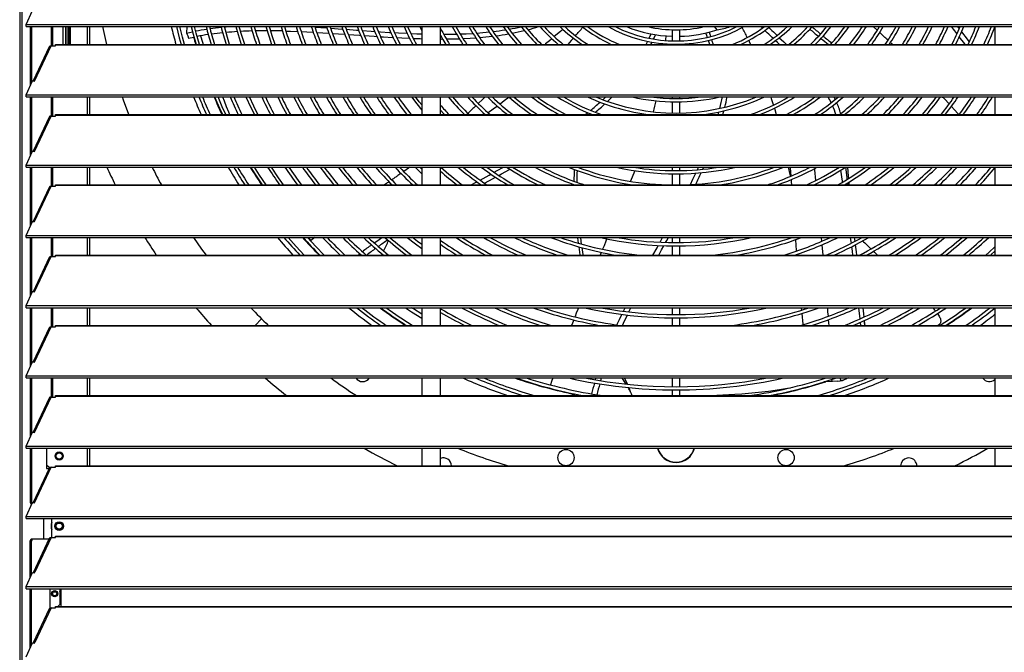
# Model space of a CAD drawing. Header units: millimetres. Extents: x 0 to 39025, y 0 to 11880.
# Tile 46 of 54: x 28237 to 29023, y 8612 to 9117. Entities that reach past the tile are written whole.
import ezdxf

# ---------------------------------------------------------------- set-up
doc = ezdxf.new("R2010")
doc.units = ezdxf.units.MM

msp = doc.modelspace()

# ---------------------------------------------------------------- linework, layer by layer
at = {"color": 7, "linetype": 'Continuous', "lineweight": 25, "ltscale": 20}
for p, q in [((28237.36, 9819.45), (28237.36, 8264.15)), ((28239.08, 9824.32), (28239.08, 8264.15)), ((28242.42, 9112.83), (28247.65, 9124.01)), ((28242.42, 9112.83), (29803.27, 9112.83)), ((28242.42, 9111.19), (28242.42, 9112.83)), ((28242.42, 9111.19), (29803.27, 9111.19)), ((28246.1, 9064.61), (28246.1, 9111.19)), ((28247.05, 9066.65), (28247.05, 9111.19)), ((28262.85, 9095.95), (28262.85, 9111.19)), ((28263.8, 9095.95), (28263.8, 9111.19)), ((28271.8, 9111.19), (28271.8, 9097.04)), ((28273.85, 9111.19), (28273.85, 9097.04)), ((28274.15, 9111.19), (28274.15, 9097.04)), ((28275.65, 9111.19), (28275.65, 9097.04)), ((28276.45, 9111.19), (28276.45, 9097.04)), ((28277.8, 9097.04), (28277.8, 9111.19)), ((28291.35, 9097.04), (28291.35, 9111.19)), ((28293.35, 9097.04), (28293.35, 9111.19)), ((28370.71, 9111.19), (28370.52, 9106.03)), ((28465.27, 9111.19), (28470.07, 9110.93)), ((28558.05, 9111.19), (28558.05, 9097.04)), ((28573.05, 9097.04), (28573.05, 9111.19)), ((28672.93, 9111.19), (28672.55, 9110.85)), ((28791.33, 9111.19), (28793.61, 9108.66)), ((28865.41, 9111.19), (28865.76, 9110.89)), ((28986.95, 9109.55), (28985.67, 9111.19)), ((29015.35, 9111.19), (29015.35, 9097.04)), ((28370.52, 9106.03), (28375.27, 9107.05)), ((28472.88, 9110.76), (28482.5, 9110.16)), ((28474.32, 9106.56), (28484.01, 9105.97)), ((28742.98, 9101.26), (28744.52, 9104.74)), ((28757.95, 9108.69), (28757.95, 9099.79)), ((28763.95, 9099.79), (28763.95, 9108.69)), ((28249.16, 9067.69), (28262.36, 9095.95)), ((28262.36, 9095.95), (28265.85, 9095.95)), ((28265.85, 9095.95), (28265.85, 9097.04)), ((28265.85, 9097.04), (29779.85, 9097.04)), ((28265.85, 9096.75), (29779.85, 9096.75)), ((28372.08, 9102.01), (28376.38, 9102.91)), ((28752.37, 9097.48), (28752.32, 9097.04)), ((28757.95, 9097.19), (28757.95, 9097.04)), ((28763.95, 9097.04), (28763.95, 9097.19)), ((28260.8, 9095.07), (28248.09, 9067.86)), ((28242.42, 9056.74), (28247.65, 9067.92)), ((28247.65, 9067.92), (28249.16, 9067.69)), ((28242.42, 9056.74), (29803.27, 9056.74)), ((28242.42, 9055.1), (28242.42, 9056.74)), ((28242.42, 9055.1), (29803.27, 9055.1)), ((28246.1, 9008.52), (28246.1, 9055.1)), ((28247.05, 9010.56), (28247.05, 9055.1)), ((28262.85, 9039.86), (28262.85, 9055.1)), ((28263.8, 9039.86), (28263.8, 9055.1)), ((28291.35, 9040.95), (28291.35, 9055.1)), ((28293.35, 9040.95), (28293.35, 9055.1)), ((28558.05, 9055.1), (28558.05, 9040.95)), ((28573.05, 9040.95), (28573.05, 9055.1)), ((28745.88, 9055.1), (28745.75, 9054.51)), ((28757.95, 9055.1), (28757.95, 9053.78)), ((28757.95, 9051.18), (28757.95, 9042.28)), ((28763.95, 9053.78), (28763.95, 9055.1)), ((28763.95, 9042.28), (28763.95, 9051.18)), ((28972.5, 9055.1), (28974.03, 9054.73)), ((29015.35, 9055.1), (29015.35, 9040.95)), ((28265.85, 9039.86), (28265.85, 9040.95)), ((28265.85, 9040.95), (29779.85, 9040.95)), ((28265.85, 9040.66), (29779.85, 9040.66)), ((28798.28, 9040.95), (28799.11, 9044.04)), ((29015.35, 9041.66), (29014.88, 9040.95)), ((28260.8, 9038.98), (28248.09, 9011.77)), ((28249.16, 9011.6), (28262.36, 9039.86)), ((28262.36, 9039.86), (28265.85, 9039.86)), ((28242.42, 9000.65), (28247.65, 9011.83)), ((28247.65, 9011.83), (28249.16, 9011.6)), ((28242.42, 9000.65), (29803.27, 9000.65)), ((28242.42, 8999.01), (28242.42, 9000.65)), ((28242.42, 8999.01), (29803.27, 8999.01)), ((28246.1, 8952.43), (28246.1, 8999.01)), ((28247.05, 8954.47), (28247.05, 8999.01)), ((28262.85, 8983.77), (28262.85, 8999.01)), ((28263.8, 8983.77), (28263.8, 8999.01)), ((28291.35, 8984.86), (28291.35, 8999.01)), ((28293.35, 8984.86), (28293.35, 8999.01)), ((28558.05, 8997.49), (28556.47, 8999.01)), ((28558.05, 8999.01), (28558.05, 8984.86)), ((28573.05, 8984.86), (28573.05, 8999.01)), ((28630.9, 8998.82), (28631.22, 8999.01)), ((28728.99, 8999.01), (28728.88, 8998.7)), ((28757.95, 8999.01), (28757.95, 8996.27)), ((28757.95, 8993.67), (28757.95, 8984.86)), ((28763.95, 8996.27), (28763.95, 8999.01)), ((28763.95, 8984.86), (28763.95, 8993.67)), ((28777.95, 8996.94), (28778.88, 8999.01)), ((28850.39, 8999.01), (28852, 8992.14)), ((29015.35, 8999.01), (29015.35, 8984.86)), ((28851.96, 8992.35), (28852.12, 8991.66)), ((28851.96, 8992.35), (28852.09, 8991.64)), ((28852.59, 8989.03), (28852.7, 8988.41)), ((28872.6, 8985.55), (28872.67, 8984.86)), ((28897.63, 8986.35), (28897.83, 8984.86)), ((28899.1, 8984.86), (28898.92, 8987.16)), ((28260.8, 8982.89), (28248.09, 8955.68)), ((28249.16, 8955.51), (28262.36, 8983.77)), ((28262.36, 8983.77), (28265.85, 8983.77)), ((28265.85, 8983.77), (28265.85, 8984.86)), ((28265.85, 8984.86), (29779.85, 8984.86)), ((28265.85, 8984.57), (29779.85, 8984.57)), ((28679.43, 8985.08), (28679.43, 8984.86)), ((28723.76, 8985.23), (28723.61, 8984.86)), ((28242.42, 8944.56), (28247.65, 8955.74)), ((28247.65, 8955.74), (28249.16, 8955.51)), ((28242.42, 8944.56), (29803.27, 8944.56)), ((28242.42, 8942.92), (28242.42, 8944.56)), ((28242.42, 8942.92), (29803.27, 8942.92)), ((28246.1, 8896.34), (28246.1, 8942.92)), ((28247.05, 8898.38), (28247.05, 8942.92)), ((28262.85, 8927.68), (28262.85, 8942.92)), ((28263.8, 8927.68), (28263.8, 8942.92)), ((28291.35, 8928.77), (28291.35, 8942.92)), ((28293.35, 8928.77), (28293.35, 8942.92)), ((28533.2, 8942.43), (28533.93, 8942.92)), ((28558.05, 8942.92), (28558.05, 8928.77)), ((28573.05, 8928.77), (28573.05, 8942.92)), ((28757.95, 8942.92), (28757.95, 8938.77)), ((28763.95, 8938.77), (28763.95, 8942.92)), ((28876.78, 8942.92), (28877.07, 8939.79)), ((28903.15, 8942.92), (28903.54, 8939.75)), ((29015.35, 8942.92), (29015.35, 8928.77)), ((28757.95, 8936.17), (28757.95, 8928.77)), ((28763.95, 8928.77), (28763.95, 8936.17)), ((28877.33, 8937.06), (28878.08, 8928.77)), ((28260.8, 8926.8), (28248.09, 8899.59)), ((28249.16, 8899.42), (28262.36, 8927.68)), ((28262.36, 8927.68), (28265.85, 8927.68)), ((28265.85, 8927.68), (28265.85, 8928.77)), ((28265.85, 8928.77), (29779.85, 8928.77)), ((28265.85, 8928.48), (29779.85, 8928.48)), ((28507.33, 8928.77), (28508.73, 8929.88)), ((28526.5, 8929.63), (28526.07, 8928.77)), ((28857.15, 8929.27), (28857.19, 8928.77)), ((28242.42, 8888.47), (28247.65, 8899.65)), ((28247.65, 8899.65), (28249.16, 8899.42)), ((28242.42, 8888.47), (29803.27, 8888.47)), ((28242.42, 8886.83), (28242.42, 8888.47)), ((28242.42, 8886.83), (29803.27, 8886.83)), ((28246.1, 8840.25), (28246.1, 8886.83)), ((28247.05, 8842.29), (28247.05, 8886.83)), ((28262.85, 8871.59), (28262.85, 8886.83)), ((28263.8, 8871.59), (28263.8, 8886.83)), ((28291.35, 8872.68), (28291.35, 8886.83)), ((28293.35, 8872.68), (28293.35, 8886.83)), ((28558.05, 8886.83), (28558.05, 8872.68)), ((28573.05, 8872.68), (28573.05, 8886.83)), ((28718.92, 8883.98), (28720.34, 8886.83)), ((28723.32, 8883.42), (28725, 8886.83)), ((28757.95, 8886.83), (28757.95, 8881.26)), ((28763.95, 8881.26), (28763.95, 8886.83)), ((29015.35, 8886.83), (29015.35, 8872.68)), ((28430.37, 8877.88), (28425.18, 8872.68)), ((28757.95, 8878.66), (28757.95, 8872.68)), ((28763.95, 8872.68), (28763.95, 8878.66)), ((28260.8, 8870.71), (28248.09, 8843.5)), ((28249.16, 8843.33), (28262.36, 8871.59)), ((28262.36, 8871.59), (28265.85, 8871.59)), ((28265.85, 8871.59), (28265.85, 8872.68)), ((28265.85, 8872.68), (29779.85, 8872.68)), ((28265.85, 8872.39), (29779.85, 8872.39)), ((28573.18, 8872.68), (28573.05, 8872.76)), ((28907.78, 8875.07), (28908.02, 8872.68)), ((28969.63, 8872.68), (28970.88, 8873.43)), ((28242.42, 8832.38), (28247.65, 8843.56)), ((28247.65, 8843.56), (28249.16, 8843.33)), ((28242.42, 8832.38), (29803.27, 8832.38)), ((28242.42, 8830.74), (28242.42, 8832.38)), ((28242.42, 8830.74), (29803.27, 8830.74)), ((28246.1, 8784.16), (28246.1, 8830.74)), ((28247.05, 8786.2), (28247.05, 8830.74)), ((28262.85, 8815.5), (28262.85, 8830.74)), ((28263.8, 8815.5), (28263.8, 8830.74)), ((28291.35, 8816.59), (28291.35, 8830.74)), ((28293.35, 8816.59), (28293.35, 8830.74)), ((28558.05, 8830.74), (28558.05, 8816.59)), ((28573.05, 8816.59), (28573.05, 8830.74)), ((28757.95, 8830.74), (28757.95, 8823.76)), ((28763.95, 8823.76), (28763.95, 8830.74)), ((28885.67, 8827.84), (28885.08, 8829.46)), ((28892.59, 8828.54), (28891.79, 8830.74)), ((28898.2, 8830.74), (28897.07, 8830.19)), ((28898.21, 8830.74), (28897.14, 8830.21)), ((29015.35, 8830.74), (29015.35, 8816.59)), ((28757.95, 8821.16), (28757.95, 8816.59)), ((28763.95, 8816.59), (28763.95, 8821.16)), ((28880.27, 8827.59), (28878.91, 8827.51)), ((28880.41, 8827.62), (28879, 8827.54)), ((28260.8, 8814.62), (28248.09, 8787.41)), ((28249.16, 8787.24), (28262.36, 8815.5)), ((28262.36, 8815.5), (28265.85, 8815.5)), ((28265.85, 8815.5), (28265.85, 8816.59)), ((28265.85, 8816.59), (29779.85, 8816.59)), ((28265.85, 8816.3), (29779.85, 8816.3)), ((28676.54, 8818.69), (28677.66, 8818.12)), ((28677.66, 8818.12), (28680.53, 8816.59)), ((28242.42, 8776.29), (28247.65, 8787.47)), ((28247.65, 8787.47), (28249.16, 8787.24)), ((28242.42, 8774.65), (28242.42, 8776.29)), ((28242.42, 8776.29), (29803.27, 8776.29)), ((28242.42, 8774.65), (29803.27, 8774.65)), ((28246.1, 8731.22), (28246.1, 8774.65)), ((28247.05, 8731.22), (28247.05, 8774.65)), ((28258.8, 8774.65), (28258.8, 8758.42)), ((28291.35, 8760.5), (28291.35, 8774.65)), ((28293.35, 8760.5), (28293.35, 8774.65)), ((28558.05, 8774.65), (28558.05, 8760.5)), ((28573.05, 8760.5), (28573.05, 8774.65)), ((29015.35, 8774.65), (29015.35, 8760.5)), ((28265.85, 8768.45), (28266.39, 8768.45)), ((28271.3, 8768.45), (28271.85, 8768.45)), ((28260.8, 8758.53), (28248.09, 8731.32)), ((28249.16, 8731.15), (28262.36, 8759.41)), ((28258.8, 8761.42), (28260.8, 8759.42)), ((28258.8, 8758.42), (28260.75, 8758.42)), ((28260.8, 8759.42), (28263.8, 8759.42)), ((28262.36, 8759.41), (28265.85, 8759.41)), ((28263.8, 8759.41), (28263.8, 8759.42)), ((28265.85, 8759.41), (28265.85, 8760.5)), ((28265.85, 8760.5), (29779.85, 8760.5)), ((28265.85, 8760.21), (29779.85, 8760.21)), ((28242.42, 8720.2), (28247.65, 8731.38)), ((28246.1, 8731.22), (28247.05, 8731.22)), ((28246.69, 8729.33), (28246.1, 8731.22)), ((28247.05, 8731.22), (28247.26, 8730.55)), ((28247.65, 8731.38), (28249.16, 8731.15)), ((28242.42, 8720.2), (29803.27, 8720.2)), ((28242.42, 8718.56), (28242.42, 8720.2)), ((28242.42, 8718.56), (29803.27, 8718.56)), ((28256.37, 8718.56), (28256.37, 8702.37)), ((28263.08, 8703.32), (28263.08, 8718.56)), ((28266.25, 8710.95), (28266.72, 8711.22)), ((28270.98, 8713.68), (28271.44, 8713.95)), ((28262.36, 8703.32), (28249.42, 8675.61)), ((28262.36, 8703.32), (28265.85, 8703.32)), ((28265.85, 8703.32), (28265.85, 8704.41)), ((28265.85, 8704.41), (29779.85, 8704.41)), ((28265.85, 8704.12), (29779.85, 8704.12)), ((28245.83, 8700.37), (28246.45, 8702.37)), ((28246.78, 8700.37), (28245.83, 8700.37)), ((28245.83, 8671.41), (28245.83, 8700.37)), ((28246.45, 8702.37), (28260.77, 8702.37)), ((28247.4, 8702.37), (28246.78, 8700.37)), ((28246.78, 8673.45), (28246.78, 8700.37)), ((28260.8, 8702.44), (28248.09, 8675.23)), ((28242.42, 8664.11), (28247.65, 8675.29)), ((28247.65, 8675.29), (28249.16, 8675.06)), ((28249.16, 8675.06), (28249.42, 8675.61)), ((28242.42, 8664.11), (29803.27, 8664.11)), ((28242.42, 8662.47), (28242.42, 8664.11)), ((28242.42, 8662.47), (29803.27, 8662.47)), ((28245.83, 8615.32), (28245.83, 8662.47)), ((28246.78, 8617.36), (28246.78, 8662.47)), ((28261.59, 8647.08), (28261.59, 8662.47)), ((28263.3, 8658.45), (28263.68, 8658.45)), ((28266.92, 8658.45), (28267.3, 8658.45)), ((28269.35, 8662.47), (28269.35, 8649.94)), ((28270.08, 8662.47), (28270.08, 8648.32)), ((28265.85, 8647.23), (28265.85, 8648.32)), ((28265.85, 8648.32), (29779.85, 8648.32)), ((28265.85, 8648.03), (29779.85, 8648.03)), ((28267.73, 8648.32), (28269.35, 8649.94)), ((28260.8, 8646.35), (28248.09, 8619.14)), ((28262.36, 8647.23), (28249.42, 8619.52)), ((28262.36, 8647.23), (28265.85, 8647.23)), ((28242.42, 8608.02), (28247.65, 8619.2)), ((28247.65, 8619.2), (28249.16, 8618.97)), ((28249.16, 8618.97), (28249.42, 8619.52))]:
    msp.add_line(p, q, dxfattribs=at)
at = {"color": 7, "linetype": 'Continuous', "lineweight": 25, "ltscale": 20, "flags": 128}
for points in [[(28306.91, 9097.04), (28306.36, 9099.31), (28303.67, 9111.19)], [(28362.34, 9111.19), (28364.63, 9102.26), (28366.06, 9097.04)], [(28368.76, 9097.04), (28367.14, 9102.93), (28365.02, 9111.19)], [(28374.19, 9111.19), (28375.73, 9105.23), (28378.02, 9097.04)], [(28380.73, 9097.04), (28378.25, 9105.9), (28376.87, 9111.19)], [(28404.76, 9097.04), (28403.11, 9102.45), (28400.64, 9111.19)], [(28409.87, 9111.19), (28411.65, 9104.98), (28414.1, 9097.04)], [(28416.83, 9097.04), (28414.14, 9105.72), (28412.57, 9111.19)], [(28433.8, 9111.19), (28436.35, 9102.98), (28438.34, 9097.04)], [(28441.09, 9097.04), (28438.82, 9103.78), (28436.51, 9111.19)], [(28556.61, 9111.19), (28556.69, 9111.02), (28558.05, 9108.23)], [(28829.92, 9110.01), (28829.24, 9110.66), (28828.7, 9111.19)], [(28918.26, 9111.19), (28921.34, 9108.41), (28921.46, 9108.3)], [(28985.13, 9105.53), (28982.4, 9109.08), (28980.75, 9111.19)], [(28370.52, 9106.03), (28371.4, 9103.77), (28372.08, 9102.01)], [(28449.68, 9107.65), (28453.26, 9107.55), (28459.16, 9107.32)], [(28461.94, 9107.2), (28466.5, 9106.98), (28471.52, 9106.72)], [(28485.32, 9109.96), (28494.53, 9109.32), (28495.05, 9109.28)], [(28486.86, 9105.78), (28496.58, 9105.13), (28496.64, 9105.12)], [(28497.91, 9109.07), (28506.17, 9108.47), (28507.72, 9108.36)], [(28499.51, 9104.92), (28508.33, 9104.31), (28509.39, 9104.23)], [(28510.6, 9108.15), (28517.8, 9107.63), (28520.52, 9107.44)], [(28512.28, 9104.04), (28520.08, 9103.5), (28522.26, 9103.36)], [(28523.42, 9107.24), (28525.09, 9107.12), (28532.38, 9106.65), (28533.42, 9106.59)], [(28536.35, 9106.42), (28539.64, 9106.22), (28546.43, 9105.87)], [(28549.37, 9105.74), (28554.09, 9105.54), (28558.05, 9105.4)], [(28573.05, 9104.37), (28574.92, 9101.05), (28577.29, 9097.04)], [(28588.78, 9105.34), (28593.5, 9105.52), (28598.92, 9105.82)], [(28670.57, 9109.12), (28668.92, 9107.67), (28666.03, 9105.17), (28663.81, 9103.25)], [(28739.42, 9101.92), (28739.44, 9101.96), (28740.97, 9105.37)], [(28752.86, 9103.76), (28752.63, 9100.71), (28752.58, 9100.08)], [(28785.87, 9102.66), (28785.67, 9103.25), (28784.67, 9106.16)], [(28787.23, 9106.79), (28788.06, 9104.37), (28788.43, 9103.29)], [(28838.31, 9101.88), (28837.61, 9102.56), (28837.38, 9102.79), (28837.21, 9102.95), (28837.04, 9103.11), (28836.87, 9103.28), (28835.9, 9104.22), (28834.84, 9105.24), (28833.7, 9106.35), (28832.89, 9107.13), (28832.04, 9107.96), (28831.81, 9108.18)], [(28834.97, 9110.49), (28834.98, 9110.47), (28835.26, 9110.21), (28835.53, 9109.94), (28835.81, 9109.67), (28836.13, 9109.36), (28837.38, 9108.16), (28838.57, 9107), (28839.71, 9105.9), (28841.34, 9104.31), (28841.44, 9104.22)], [(28991.6, 9097.04), (28991.31, 9097.43), (28986.92, 9103.2)], [(28994.89, 9099.22), (28993.46, 9101.1), (28988.97, 9106.95), (28988.75, 9107.22)], [(28525.19, 9103.18), (28527.45, 9103.03), (28534.81, 9102.59), (28535.26, 9102.57)], [(28538.21, 9102.41), (28542.15, 9102.2), (28548.36, 9101.92)], [(28551.32, 9101.8), (28556.76, 9101.61), (28558.05, 9101.57)], [(28573.05, 9101.34), (28574.01, 9101.33), (28574.77, 9101.34)], [(28591.02, 9101.68), (28596.6, 9101.96), (28601.23, 9102.28)], [(28661.83, 9101.55), (28660.03, 9100), (28656.93, 9097.35), (28656.57, 9097.04)], [(28679.05, 9102.03), (28677.35, 9100.13), (28674.52, 9097.04)], [(28737, 9097.04), (28737.81, 9098.61), (28738.25, 9099.51)], [(28740.94, 9097.04), (28741.34, 9097.83), (28741.81, 9098.82)], [(28787.8, 9097.04), (28787.57, 9097.72), (28786.72, 9100.19)], [(28789.28, 9100.82), (28789.62, 9099.83), (28790.35, 9097.71), (28790.58, 9097.04)], [(28818.9, 9100.2), (28819.26, 9099.46), (28820.41, 9097.04)], [(28843.27, 9097.04), (28843.23, 9097.08), (28841.75, 9098.53), (28840.36, 9099.89), (28840.21, 9100.03)], [(28843.32, 9102.39), (28844.87, 9100.88), (28846.81, 9098.99), (28848.67, 9097.17), (28848.8, 9097.04)], [(28931.94, 9098.48), (28932.68, 9097.77), (28933.43, 9097.04)], [(28324.48, 9040.95), (28320.26, 9052.39), (28319.31, 9055.1)], [(28392.81, 9055.1), (28396.62, 9046.24), (28399.03, 9040.95)], [(28401.89, 9040.95), (28399, 9047.3), (28395.63, 9055.1)], [(28399.19, 9055.1), (28400.39, 9052), (28402.13, 9047.55), (28403.89, 9043.14), (28404.78, 9040.95)], [(28417.86, 9055.1), (28421.75, 9046.66), (28424.54, 9040.95)], [(28427.44, 9040.95), (28424.1, 9047.78), (28420.71, 9055.1)], [(28443.22, 9055.1), (28446.6, 9048.28), (28450.44, 9040.95)], [(28549.99, 9055.1), (28554.04, 9049.68), (28558.05, 9044.59)], [(28558.05, 9048.77), (28556.1, 9051.27), (28553.22, 9055.1)], [(28608.75, 9055.1), (28606.62, 9053.12), (28603.19, 9049.87)], [(28627.78, 9054.85), (28623.88, 9051.84), (28620.57, 9049.33)], [(28702.47, 9052.89), (28703.86, 9054.17), (28704.82, 9055.1)], [(28706.3, 9051.51), (28707.32, 9052.47), (28709.99, 9055.1)], [(28886.93, 9055.1), (28887.09, 9054.81), (28887.97, 9053.08)], [(28973.7, 9055.1), (28973.88, 9054.9), (28975.89, 9052.71), (28978.02, 9050.39), (28978.83, 9049.51)], [(28573.05, 9044.61), (28575.68, 9041.63), (28576.3, 9040.95)], [(28618.45, 9047.74), (28615.08, 9045.23), (28611.14, 9042.34)], [(28688.53, 9040.95), (28689.21, 9041.49), (28690.46, 9042.51)], [(28794.5, 9040.95), (28794.79, 9041.95), (28795.11, 9043.15)], [(28839.41, 9046.13), (28839.7, 9045.15), (28840.88, 9040.95)], [(28980.62, 9047.56), (28983.12, 9044.82), (28985.73, 9041.98), (28986.67, 9040.95)], [(28421.57, 8999.01), (28426.48, 8991.25), (28430.72, 8984.86)], [(28433.86, 8984.86), (28428.66, 8992.66), (28424.63, 8999.01)], [(28447.89, 8984.86), (28443.9, 8990.55), (28438.31, 8998.93), (28438.26, 8999.01)], [(28541.51, 8994.06), (28541.34, 8993.94), (28539.12, 8992.39), (28538.42, 8991.91), (28537.87, 8991.52), (28537.29, 8991.11), (28536.7, 8990.7), (28536.08, 8990.27), (28535.45, 8989.82), (28534.8, 8989.37), (28534.13, 8988.89), (28534.11, 8988.88)], [(28548.66, 8999.01), (28547.57, 8998.26), (28545.57, 8996.88), (28543.68, 8995.56)], [(28552.77, 8999.01), (28557.67, 8994.25), (28558.05, 8993.89)], [(28604.57, 8988.73), (28611.82, 8992.68), (28613.29, 8993.49)], [(28615.83, 8994.89), (28618.27, 8996.23), (28623.28, 8999.01)], [(28619.54, 8992.43), (28621.6, 8993.58), (28628.03, 8997.19), (28628.34, 8997.36)], [(28727.96, 8996.21), (28726.48, 8992.28), (28724.73, 8987.72)], [(28772.34, 8985.04), (28774.42, 8989.36), (28776.71, 8994.24)], [(28782.26, 8997.33), (28782.69, 8998.28), (28783.01, 8999.01)], [(28851.96, 8999.01), (28852, 8998.44), (28852.47, 8991.8)], [(28871.32, 8997.83), (28871.43, 8996.79), (28872.3, 8988.49), (28872.32, 8988.32)], [(28892.21, 8996.52), (28893.56, 8987.81), (28893.68, 8987)], [(28895.99, 8998.91), (28897.06, 8990.77), (28897.27, 8989.18)], [(28898.69, 8990.08), (28898.55, 8991.94), (28897.96, 8999.01)], [(28531.96, 8987.37), (28531.9, 8987.32), (28531.24, 8986.86), (28530.57, 8986.39), (28529.91, 8985.92), (28528.49, 8984.91), (28528.43, 8984.86)], [(28597.47, 8984.86), (28601.51, 8987.06), (28602.04, 8987.35)], [(28608.22, 8986.18), (28615.14, 8989.99), (28616.96, 8991)], [(28852.66, 8989.06), (28852.79, 8987.19), (28852.95, 8984.86)], [(28386.33, 8928.77), (28382.73, 8933.66), (28376.17, 8942.92)], [(28464.3, 8928.77), (28457.97, 8935.64), (28451.57, 8942.92)], [(28480.31, 8928.77), (28473.55, 8935.72), (28466.89, 8942.92)], [(28467.51, 8942.92), (28469.72, 8940.6), (28469.82, 8940.5)], [(28472.83, 8942.92), (28471.64, 8941.96), (28469.41, 8940.17)], [(28520.17, 8938.55), (28522.99, 8940.57), (28526.36, 8942.92)], [(28546.52, 8942.92), (28553.18, 8937.68), (28558.05, 8934.01)], [(28558.05, 8937.25), (28554.76, 8939.74), (28550.68, 8942.92)], [(28682.26, 8942.92), (28682.3, 8942.55), (28682.89, 8938.3)], [(28684.62, 8942.92), (28684.65, 8942.64), (28685.37, 8937.61)], [(28705.85, 8941.8), (28705.02, 8939.84), (28703.5, 8936.26), (28702.31, 8933.43)], [(28748.18, 8939.05), (28749.95, 8942.28), (28750.29, 8942.92)], [(28752.63, 8938.89), (28753.54, 8940.57), (28754.81, 8942.92)], [(28856.21, 8941.12), (28856.88, 8932.59), (28856.94, 8931.95)], [(28899.96, 8942.92), (28900.21, 8941.06), (28900.58, 8938.21)], [(28907.11, 8942.92), (28907.43, 8942.58), (28907.89, 8942.11)], [(28683.29, 8935.49), (28684.3, 8929.04), (28684.34, 8928.77)], [(28685.79, 8934.79), (28686.68, 8929.24), (28686.77, 8928.77)], [(28701.28, 8931.01), (28701.03, 8930.42), (28700.34, 8928.77)], [(28742.55, 8928.77), (28745.78, 8934.67), (28746.79, 8936.52)], [(28747.13, 8928.77), (28749.42, 8932.99), (28751.24, 8936.33)], [(28900.93, 8935.47), (28901.37, 8932.04), (28901.78, 8928.77)], [(28903.88, 8936.98), (28904.58, 8931.31), (28904.88, 8928.77)], [(28918.39, 8931.81), (28919.14, 8931.1), (28921.65, 8928.77)], [(29015.35, 8935.39), (29010.67, 8931.11), (29008.05, 8928.77)], [(29011.96, 8928.77), (29012.41, 8929.17), (29015.35, 8931.85)], [(28545.16, 8886.83), (28550.01, 8883.63), (28558.05, 8878.55)], [(28558.05, 8881.61), (28551.42, 8885.81), (28549.86, 8886.83)], [(28683.11, 8886.83), (28682.48, 8885.25), (28681.4, 8882.47), (28680.36, 8879.81), (28680.25, 8879.52)], [(28860.77, 8886.83), (28860.83, 8886.2), (28860.95, 8884.86)], [(28881.64, 8886.83), (28881.89, 8883.64), (28882.18, 8879.92)], [(28906.59, 8886.83), (28907.49, 8878.04), (28907.52, 8877.8)], [(28909.86, 8886.83), (28910.42, 8881.95), (28910.73, 8879.23)], [(28679.3, 8877.06), (28678.35, 8874.59), (28677.63, 8872.68)], [(28713.71, 8873.07), (28715.79, 8877.52), (28717.72, 8881.5)], [(28718.18, 8872.68), (28719.84, 8876.22), (28722.11, 8880.95)], [(28861.19, 8882.22), (28861.98, 8873.62), (28862.02, 8873.17)], [(28882.39, 8877.22), (28882.58, 8874.78), (28882.74, 8872.68)], [(28911.04, 8876.51), (28911.34, 8873.9), (28911.48, 8872.68)], [(28911.76, 8872.68), (28911.38, 8874.4), (28911.16, 8875.47)], [(28969.54, 8882.13), (28969.87, 8881.64), (28970.35, 8880.89), (28970.78, 8880.14), (28971.18, 8879.36), (28971.52, 8878.6), (28971.78, 8877.86), (28971.97, 8877.17), (28972.07, 8876.51), (28972.09, 8875.88), (28972.02, 8875.33), (28971.87, 8874.81), (28971.63, 8874.32), (28971.3, 8873.86), (28970.88, 8873.43)], [(28662.6, 8830.74), (28661.63, 8827.86), (28660.74, 8825.15)], [(28696.63, 8829.18), (28697, 8830.47), (28697.09, 8830.74)], [(28700.88, 8828.47), (28701.29, 8829.83), (28701.58, 8830.74)], [(28897.14, 8830.21), (28897.08, 8830.2), (28897.07, 8830.19)], [(28786.8, 8816.59), (28788.65, 8816.68), (28793.5, 8816.93), (28798.32, 8817.2), (28803.09, 8817.48), (28807.82, 8817.79), (28813.31, 8818.17), (28818.74, 8818.6), (28824.14, 8819.08), (28829.49, 8819.61), (28834.81, 8820.22), (28840.09, 8820.91), (28845.04, 8821.65), (28849.97, 8822.49), (28852.17, 8822.91)], [(28889.96, 8828.03), (28884.53, 8827.76), (28880.27, 8827.59)], [(28880.27, 8827.59), (28880.35, 8827.62), (28880.41, 8827.62)], [(28890.1, 8828.07), (28885.72, 8827.84), (28880.41, 8827.62)], [(28889.96, 8828.03), (28890.04, 8828.06), (28890.09, 8828.07)]]:
    msp.add_lwpolyline(points, dxfattribs=at)
at = {"color": 7, "linetype": 'Continuous', "lineweight": 25, "ltscale": 400}
for centre, radius in [((28673.16, 8767.1), 6.5), ((28848.74, 8767.1), 6.5), ((28268.85, 8768.42), 3.25), ((28268.85, 8768.45), 3), ((28268.85, 8768.45), 2.46), ((28268.85, 8712.45), 3.5), ((28268.85, 8712.45), 3), ((28268.85, 8712.45), 2.46), ((28265.3, 8658.44), 2.5), ((28265.3, 8658.45), 2.4), ((28265.3, 8658.45), 2), ((28265.3, 8658.45), 1.62)]:
    msp.add_circle(centre, radius, dxfattribs=at)
for centre, radius, start, end in [((28760.95, 9208.45), 414.25, 193.57886, 195.60084), ((28760.95, 9208.45), 387.3, 194.54384, 196.71717), ((28760.95, 9208.45), 384.7, 194.64432, 196.83351), ((28760.95, 9208.45), 375.8, 194.99918, 197.24451), ((28416.39, 8954.55), 156.95, 93.64472, 95.70934), ((28760.95, 9208.45), 352.8, 196.00239, 198.40769), ((28760.95, 9208.45), 350.2, 196.12443, 198.54932), ((28760.95, 9208.45), 329.8, 197.15172, 199.7428), ((28760.95, 9208.45), 327.2, 197.29229, 199.90628), ((28760.95, 9208.45), 318.3, 197.79172, 200.48749), ((28760.95, 9208.45), 315.7, 197.94321, 200.6639), ((28760.95, 9208.45), 306.8, 198.48227, 201.29207), ((28760.95, 9208.45), 304.2, 198.64603, 201.48305), ((28760.95, 9208.45), 295.3, 199.22973, 202.16428), ((28760.95, 9208.45), 292.7, 199.40736, 202.37176), ((28760.95, 9208.45), 283.8, 200.04162, 203.11331), ((28760.95, 9208.45), 281.2, 200.235, 203.33961), ((28760.95, 9208.45), 272.3, 200.92687, 204.15015), ((28760.95, 9208.45), 269.7, 201.13824, 204.39805), ((28760.95, 9208.45), 260.8, 201.89617, 205.28809), ((28760.95, 9208.45), 258.2, 202.12825, 205.56097), ((28760.95, 9208.45), 249.3, 202.96249, 206.54336), ((28760.95, 9208.45), 246.7, 203.21859, 206.84539), ((28760.95, 9208.45), 237.8, 204.14172, 207.93605), ((28760.95, 9208.45), 235.2, 204.42591, 208.27244), ((28760.95, 9208.45), 203.3, 208.58106, 213.22907), ((28760.95, 9208.45), 200.7, 208.98621, 213.71669), ((28760.95, 9208.45), 191.8, 210.4699, 215.50994), ((28760.95, 9208.45), 189.2, 210.93425, 216.07375), ((28760.95, 9208.45), 180.3, 212.64477, 218.16235), ((28760.95, 9208.45), 177.7, 213.18345, 218.82417), ((28760.95, 9208.45), 168.8, 215.18225, 221.29893), ((28760.95, 9208.45), 166.2, 215.81661, 222.09118), ((28600.82, 9265.86), 158.95, 279.72233, 283.28839), ((28760.95, 9208.45), 157.3, 218.1923, 225.09177), ((28760.95, 9208.45), 154.7, 218.95387, 226.06618), ((28608.08, 9247.13), 142.63, 284.03574, 287.61513), ((28760.95, 9208.45), 145.8, 221.84145, 229.82707), ((28760.95, 9208.45), 143.2, 222.77985, 231.07547), ((28760.95, 9208.45), 134.3, 226.4017, 236.05051), ((28760.95, 9208.45), 131.7, 227.60288, 237.76921), ((28760.95, 9208.45), 122.8, 232.3739, 245.12318), ((28760.95, 9208.45), 120.2, 234.01232, 247.94714), ((28760.95, 9208.45), 111.3, 240.90866, 299.09136), ((28760.95, 9208.45), 108.7, 243.47599, 296.52401), ((28760.95, 9208.45), 105, 247.86163, 268.36275), ((28760.95, 9208.45), 99.8, 257.0432, 282.95681), ((28781.43, 9185.7), 78, 278.9841, 287.20051), ((28760.95, 9208.45), 120.2, 292.05286, 305.98768), ((28760.95, 9208.45), 122.8, 294.87682, 307.6261), ((28760.95, 9208.45), 131.7, 302.23079, 312.39712), ((28760.95, 9208.45), 134.3, 303.94949, 313.5983), ((28760.95, 9208.45), 143.2, 308.92453, 317.22015), ((28760.95, 9208.45), 145.8, 310.17293, 318.15855), ((28760.95, 9208.45), 154.7, 313.93382, 321.04613), ((29066.5, 9335.3), 298.47, 228.68974, 230.39886), ((28760.95, 9208.45), 157.3, 314.90823, 321.8077), ((28760.95, 9208.45), 166.2, 317.90882, 324.18339), ((28760.95, 9208.45), 168.8, 318.70107, 324.81775), ((28760.95, 9208.45), 177.7, 321.17583, 326.81655), ((28760.95, 9208.45), 180.3, 321.83765, 327.35523), ((28760.95, 9208.45), 189.2, 323.92625, 329.06575), ((28760.95, 9208.45), 191.8, 324.49006, 329.5301), ((28760.95, 9208.45), 200.7, 326.28331, 331.01379), ((28760.95, 9208.45), 203.3, 326.77093, 331.41894), ((28760.95, 9208.45), 212.2, 328.33147, 332.72018), ((28760.95, 9208.45), 214.8, 328.75829, 333.07725), ((28760.95, 9208.45), 223.7, 330.13125, 334.22906), ((28760.95, 9208.45), 226.3, 330.50859, 334.54645), ((28760.95, 9208.45), 235.2, 331.72756, 335.57409), ((28760.95, 9208.45), 237.8, 332.06395, 335.85828), ((28760.95, 9208.45), 246.7, 333.15461, 336.78141), ((28760.95, 9208.45), 249.3, 333.45664, 337.03751), ((28760.95, 9208.45), 258.2, 334.43903, 337.87175), ((28760.95, 9208.45), 260.8, 334.71191, 338.10383), ((28760.95, 9208.45), 269.7, 335.60195, 338.86176), ((28760.95, 9208.45), 272.3, 335.84985, 339.07313), ((28408.32, 8954.14), 156.39, 97.96879, 101.24083), ((28409.75, 8945.78), 160.6, 97.86727, 101.06073), ((28599.9, 9169.65), 227.92, 196.76734, 198.57723), ((28414.65, 8933.92), 177.31, 95.33581, 98.24406), ((28415.61, 8928.07), 178.95, 95.22716, 98.11118), ((28423.18, 8882.94), 224.6, 93.10533, 95.42426), ((28429, 8837.59), 270.21, 91.30806, 93.25178), ((28432.9, 8821.12), 286.76, 89.61707, 91.47273), ((28437.32, 8764.37), 343.49, 88.40015, 89.96355), ((28760.95, 9208.45), 212.2, 207.68869, 211.66853), ((28576.63, 9406.31), 301.2, 269.80556, 271.74423), ((28587.13, 9323.2), 217.66, 273.88257, 276.54536), ((28587.92, 9313.53), 211.64, 274.41059, 277.16388), ((28593.9, 9289.56), 183.47, 276.55906, 279.68994), ((28593.71, 9290.28), 187.86, 277.20672, 280.28112), ((28599.94, 9270.67), 167.45, 280.38531, 283.79119), ((28477.94, 9282.58), 270.26, 318.63505, 320.52411), ((28760.95, 9208.45), 105, 271.63725, 288.12379), ((28520.37, 8955.87), 331.59, 26.25197, 27.79025), ((29072.27, 9344.16), 311.54, 228.95967, 230.59895), ((29034.41, 9293.56), 245.85, 230.56604, 232.64641), ((28675.63, 8835.3), 367.36, 46.17287, 47.58626), ((28262.23, 9094.37), 1.58, 85.09452, 154.06409), ((28760.95, 9208.45), 399.11, 195.34301, 196.20862), ((28576.73, 9388.22), 286.86, 270.20696, 272.2519), ((29041.61, 9304.22), 261.21, 230.80662, 232.47955), ((28249.13, 9066.9), 1.38, 77.52133, 136.42954), ((28760.95, 9208.45), 414.25, 201.72701, 203.84948), ((28760.95, 9208.45), 410.3, 201.94699, 204.09356), ((28760.95, 9208.45), 407.7, 202.0943, 204.25707), ((28760.95, 9208.45), 399.11, 202.59577, 204.81395), ((28760.95, 9208.45), 387.3, 203.32485, 205.62446), ((28760.95, 9208.45), 384.7, 203.49192, 205.81034), ((28760.95, 9208.45), 364.3, 204.89405, 207.37257), ((28760.95, 9208.45), 361.7, 205.08532, 207.58601), ((28760.95, 9208.45), 350.2, 205.96932, 208.57355), ((28760.95, 9208.45), 341.3, 206.69933, 209.39046), ((28760.95, 9208.45), 338.7, 206.92075, 209.63849), ((28760.95, 9208.45), 329.8, 207.70866, 210.52213), ((28760.95, 9208.45), 327.2, 207.94804, 210.79093), ((28760.95, 9208.45), 318.3, 208.8014, 211.75043), ((28760.95, 9208.45), 315.7, 209.06116, 212.0429), ((28760.95, 9208.45), 306.8, 209.98901, 213.08926), ((28760.95, 9208.45), 304.2, 210.27202, 213.40895), ((28760.95, 9208.45), 295.3, 211.28525, 214.55562), ((28760.95, 9208.45), 292.7, 211.59503, 214.90688), ((28760.95, 9208.45), 283.8, 212.70692, 216.17049), ((28760.95, 9208.45), 281.2, 213.04776, 216.55876), ((28760.95, 9208.45), 272.3, 214.27476, 217.9603), ((28760.95, 9208.45), 269.7, 214.65204, 218.39251), ((28760.95, 9208.45), 246.7, 220.38979, 222.76131), ((28760.95, 9208.45), 237.8, 220.1556, 224.77756), ((28760.95, 9208.45), 235.2, 220.69212, 225.4095), ((28760.95, 9208.45), 226.3, 222.65919, 227.74418), ((28760.95, 9208.45), 223.7, 223.27589, 228.48242), ((28760.95, 9208.45), 214.8, 225.55438, 231.24008), ((28760.95, 9208.45), 212.2, 226.27476, 232.12298), ((28760.95, 9208.45), 203.3, 228.96417, 235.47566), ((28760.95, 9208.45), 200.7, 229.82441, 236.56991), ((28760.95, 9208.45), 191.8, 233.08484, 240.84256), ((28760.95, 9208.45), 189.2, 234.14607, 242.28661), ((28760.95, 9208.45), 180.3, 238.26844, 248.27707), ((28760.95, 9208.45), 177.7, 239.65124, 250.48892), ((28760.95, 9208.45), 168.8, 245.29419, 262.87336), ((28576.27, 9186.88), 184.06, 309.26336, 312.38301), ((28574.83, 9188.22), 189.65, 309.94891, 312.9967), ((28760.95, 9208.45), 166.2, 247.32074, 292.67926), ((28760.95, 9208.45), 157.3, 257.13119, 282.86881), ((28760.95, 9208.45), 154.7, 262.4224, 277.5776), ((28437.98, 9122.69), 315.22, 345.39882, 347.03288), ((28760.95, 9208.45), 168.8, 277.12664, 294.70581), ((28642.82, 9086.48), 158.31, 345.17317, 348.56858), ((28653.79, 9083.91), 150.65, 345.76982, 348.97601), ((28760.95, 9208.45), 177.7, 289.51108, 300.34876), ((28760.95, 9208.45), 180.3, 291.72293, 301.73156), ((28569.24, 8969.85), 280.72, 16.30325, 17.67868), ((28760.95, 9208.45), 189.2, 297.71339, 305.85393), ((28760.95, 9208.45), 191.8, 299.15744, 306.91516), ((28760.95, 9208.45), 200.7, 303.43009, 310.17559), ((28760.95, 9208.45), 203.3, 304.52434, 311.03583), ((28839.91, 9029.59), 49.43, 24.98139, 31.06739), ((28833.44, 9025.53), 61.08, 15.46771, 24.29156), ((28760.95, 9208.45), 212.2, 307.87702, 313.72524), ((28760.95, 9208.45), 214.8, 308.75992, 314.44562), ((28760.95, 9208.45), 223.7, 311.51758, 316.72411), ((28760.95, 9208.45), 226.3, 312.25582, 317.34081), ((28760.95, 9208.45), 235.2, 314.5905, 319.30788), ((28760.95, 9208.45), 237.8, 315.22244, 319.8444), ((28760.95, 9208.45), 246.7, 317.23869, 321.56684), ((28760.95, 9208.45), 249.3, 317.78884, 322.03947), ((28760.95, 9208.45), 258.2, 319.55588, 323.56463), ((28760.95, 9208.45), 260.8, 320.04103, 323.98516), ((28760.95, 9208.45), 269.7, 321.60749, 325.34796), ((28760.95, 9208.45), 272.3, 322.0397, 325.72524), ((28760.95, 9208.45), 281.2, 323.44124, 326.95224), ((28760.95, 9208.45), 283.8, 323.82951, 327.29308), ((28760.95, 9208.45), 292.7, 325.09312, 328.40497), ((28760.95, 9208.45), 295.3, 325.44438, 328.71475), ((28825.88, 8812.73), 325.28, 133.65968, 135.22569), ((28822.62, 9020.98), 68.75, 16.8884, 23.17898), ((28262.23, 9038.28), 1.58, 85.09452, 154.06409), ((28249.13, 9010.81), 1.38, 77.52133, 136.42954), ((28760.95, 9208.45), 500.1, 204.75848, 206.55664), ((28760.95, 9208.45), 467.5, 206.61531, 208.57173), ((28760.95, 9208.45), 414.25, 210.37027, 212.66571), ((28760.95, 9208.45), 410.3, 210.69404, 213.02007), ((28760.95, 9208.45), 407.7, 210.91118, 213.25786), ((28760.95, 9208.45), 399.11, 211.6524, 214.07037), ((28760.95, 9208.45), 387.3, 212.73586, 215.26043), ((28760.95, 9208.45), 375.8, 213.87032, 216.50977), ((28760.95, 9208.45), 373.2, 214.13868, 216.80581), ((28760.95, 9208.45), 364.3, 215.0932, 217.86051), ((28760.95, 9208.45), 361.7, 215.3831, 218.18138), ((28760.95, 9208.45), 352.8, 216.41631, 219.32711), ((28760.95, 9208.45), 350.2, 216.73076, 219.67649), ((28760.95, 9208.45), 341.3, 217.85395, 220.9273), ((28760.95, 9208.45), 338.7, 218.19658, 221.30976), ((28760.95, 9208.45), 329.8, 219.42359, 222.68318), ((28760.95, 9208.45), 327.2, 219.79889, 223.10449), ((28760.95, 9208.45), 318.3, 221.14695, 224.62291), ((28760.95, 9208.45), 315.7, 221.56058, 225.09049), ((28760.95, 9208.45), 306.8, 223.05159, 226.78318), ((28760.95, 9208.45), 304.2, 223.51079, 227.30691), ((28760.95, 9208.45), 283.8, 228.54084, 231.9831), ((28760.95, 9208.45), 281.2, 228.14231, 232.66598), ((28760.95, 9208.45), 272.3, 230.27745, 235.1952), ((28760.95, 9208.45), 269.7, 230.94695, 235.9979), ((28760.95, 9208.45), 260.8, 233.42368, 239.01565), ((28760.95, 9208.45), 258.2, 234.20848, 239.99031), ((28760.95, 9208.45), 249.3, 237.15157, 243.74768), ((28760.95, 9208.45), 246.7, 238.099, 244.99988), ((28760.95, 9208.45), 237.8, 241.73128, 250.08967), ((28760.95, 9208.45), 235.2, 242.93263, 251.91931), ((28760.95, 9208.45), 226.3, 247.74279, 261.11736), ((28861.14, 8986.21), 181.69, 176.52541, 179.48676), ((28859.84, 8985.76), 178.15, 176.58046, 179.59543), ((28760.95, 9208.45), 223.7, 249.43097, 268.17005), ((28760.95, 9208.45), 214.8, 257.17228, 282.82772), ((28760.95, 9208.45), 212.2, 260.74732, 279.25268), ((28760.95, 9208.45), 223.7, 271.82995, 290.56903), ((28464.21, 9136.71), 347.23, 334.15209, 335.84328), ((28760.95, 9208.45), 226.3, 278.88264, 292.25721), ((28760.95, 9208.45), 235.2, 288.08069, 297.06737), ((28760.95, 9208.45), 237.8, 289.91033, 298.26872), ((28760.95, 9208.45), 246.7, 295.00012, 301.901), ((28760.95, 9208.45), 249.3, 296.25232, 302.84843), ((28760.95, 9208.45), 258.2, 300.00969, 305.79152), ((28760.95, 9208.45), 260.8, 300.98435, 306.57632), ((28760.95, 9208.45), 269.7, 304.0021, 309.05305), ((28760.95, 9208.45), 272.3, 304.8048, 309.72255), ((28760.95, 9208.45), 281.2, 307.33402, 311.85769), ((28760.95, 9208.45), 283.8, 308.0169, 312.44028), ((28760.95, 9208.45), 292.7, 310.19308, 314.3124), ((28760.95, 9208.45), 295.3, 310.78655, 314.82676), ((28760.95, 9208.45), 304.2, 312.69309, 316.48921), ((28760.95, 9208.45), 306.8, 313.21682, 316.94841), ((28760.95, 9208.45), 315.7, 314.90951, 318.43942), ((28760.95, 9208.45), 318.3, 315.37709, 318.85305), ((28760.95, 9208.45), 327.2, 316.89551, 320.20111), ((28760.95, 9208.45), 329.8, 317.31682, 320.47767), ((28262.23, 8982.19), 1.58, 85.09452, 154.06409), ((28249.13, 8954.72), 1.38, 77.52133, 136.42954), ((28760.95, 9208.45), 500.1, 212.06978, 214.00324), ((28760.95, 9208.45), 414.25, 219.86549, 222.46487), ((28760.95, 9208.45), 410.3, 220.32769, 222.97175), ((28760.95, 9208.45), 399.11, 221.70552, 224.48707), ((28760.95, 9208.45), 398.8, 221.74527, 224.53089), ((28760.95, 9208.45), 387.3, 223.28203, 226.22954), ((28760.95, 9208.45), 384.7, 223.64781, 226.63527), ((28760.95, 9208.45), 375.8, 224.95653, 228.0917), ((28760.95, 9208.45), 373.2, 225.35649, 228.53839), ((28760.95, 9208.45), 364.3, 226.79213, 230.14849), ((28760.95, 9208.45), 361.7, 227.2324, 230.64449), ((28682.4, 8716.7), 270.57, 124.0358, 125.97702), ((28174.45, 9105.01), 393.31, 333.90811, 335.24829), ((28760.95, 9208.45), 352.8, 228.819, 232.44158), ((28760.95, 9208.45), 350.2, 229.30762, 232.9983), ((28760.95, 9208.45), 327.2, 234.95172, 238.73271), ((28760.95, 9208.45), 318.3, 236.53366, 241.48055), ((28760.95, 9208.45), 315.7, 237.25437, 242.36142), ((28760.95, 9208.45), 306.8, 239.93747, 245.72606), ((28760.95, 9208.45), 304.2, 240.79465, 246.83586), ((28760.95, 9208.45), 295.3, 244.05101, 251.27866), ((28760.95, 9208.45), 292.7, 245.11732, 252.8437), ((28760.95, 9208.45), 283.8, 249.32859, 260.22037), ((28760.95, 9208.45), 281.2, 250.78167, 264.03197), ((28760.95, 9208.45), 272.3, 257.19607, 282.80395), ((28760.95, 9208.45), 269.7, 259.91033, 280.08967), ((28760.95, 9208.45), 281.2, 275.96803, 289.21833), ((28760.95, 9208.45), 283.8, 279.77963, 290.67141), ((28760.95, 9208.45), 292.7, 287.1563, 294.88268), ((28760.95, 9208.45), 295.3, 288.72134, 295.94899), ((28760.95, 9208.45), 304.2, 293.16414, 299.20535), ((28760.95, 9208.45), 306.8, 294.27394, 300.06253), ((28760.95, 9208.45), 315.7, 297.63858, 302.74563), ((29084.28, 9111.5), 244.54, 224.47514, 226.64552), ((28760.95, 9208.45), 318.3, 298.51945, 303.46634), ((28760.95, 9208.45), 327.2, 301.26729, 305.75539), ((28760.95, 9208.45), 329.8, 302.00339, 306.37802), ((28760.95, 9208.45), 338.7, 304.33708, 308.37492), ((28760.95, 9208.45), 341.3, 304.97092, 308.92281), ((28760.95, 9208.45), 350.2, 307.0017, 310.69238), ((28760.95, 9208.45), 352.8, 307.55842, 311.181), ((28760.95, 9208.45), 361.7, 309.35551, 312.7676), ((28760.95, 9208.45), 364.3, 309.85151, 313.20787), ((28648.06, 8757.49), 221.66, 125.92218, 128.26468), ((28652.33, 8752.56), 223.89, 125.8256, 128.08895), ((28760.95, 9208.45), 329.8, 235.26796, 237.99661), ((28262.23, 8926.1), 1.58, 85.09452, 154.06409), ((28249.13, 8898.63), 1.38, 77.52133, 136.42954), ((28760.95, 9208.45), 500.1, 220.02406, 222.175), ((28760.95, 9208.45), 467.5, 223.46846, 225.90737), ((28760.95, 9208.45), 414.25, 230.93111, 234.14866), ((28760.95, 9208.45), 410.3, 231.61565, 234.91921), ((28760.95, 9208.45), 407.7, 232.07929, 235.44289), ((28760.95, 9208.45), 399.11, 233.69144, 237.27615), ((28760.95, 9208.45), 398.8, 233.75217, 237.34561), ((28760.95, 9208.45), 396.2, 234.26818, 237.93709), ((28760.95, 9208.45), 373.2, 239.76927, 244.11791), ((28760.95, 9208.45), 364.3, 241.98701, 247.17208), ((28760.95, 9208.45), 361.7, 242.7713, 248.17126), ((28760.95, 9208.45), 352.8, 245.72999, 252.12295), ((28760.95, 9208.45), 350.2, 246.69136, 253.49265), ((28760.95, 9208.45), 341.3, 250.44751, 259.66808), ((28760.95, 9208.45), 338.7, 251.72621, 262.45289), ((28760.95, 9208.45), 329.8, 257.21159, 282.78842), ((28760.95, 9208.45), 327.2, 259.40246, 280.59754), ((28760.95, 9208.45), 338.7, 277.54711, 288.27379), ((28760.95, 9208.45), 341.3, 280.33192, 289.55249), ((28760.95, 9208.45), 350.2, 286.50735, 293.30864), ((28760.95, 9208.45), 352.8, 287.87705, 294.27001), ((28760.95, 9208.45), 361.7, 291.82874, 297.2287), ((28760.95, 9208.45), 364.3, 292.82792, 298.01299), ((28760.95, 9208.45), 373.2, 295.88209, 300.48214), ((28760.95, 9208.45), 375.8, 296.68746, 301.149), ((28760.95, 9208.45), 384.7, 299.21441, 303.27722), ((28760.95, 9208.45), 387.3, 299.89501, 303.85879), ((28931.83, 8855.82), 45.98, 38.15255, 42.4078), ((28760.95, 9208.45), 396.2, 302.06291, 305.73182), ((28760.95, 9208.45), 398.8, 302.65439, 306.24783), ((28760.95, 9208.45), 399.11, 302.72385, 306.30856), ((28760.95, 9208.45), 407.7, 304.55711, 307.92071), ((28760.95, 9208.45), 410.3, 305.08079, 308.31863), ((28760.95, 9208.45), 375.8, 240, 243.31254), ((28760.95, 9208.45), 414.25, 305.85134, 307.88814), ((28262.23, 8870.01), 1.58, 85.09452, 154.06409), ((28249.13, 8842.54), 1.38, 77.52133, 136.42954), ((28760.95, 9208.45), 500.1, 229.04869, 231.58722), ((28760.95, 9208.45), 467.5, 233.89454, 236.94995), ((28510.94, 8834.29), 6.5, 213.07941, 326.92061), ((28760.95, 9208.45), 414.25, 245.75391, 251.07442), ((28760.95, 9208.45), 410.3, 247.00925, 252.75529), ((28760.95, 9208.45), 407.7, 247.8863, 253.97428), ((28760.95, 9208.45), 399.11, 251.15172, 257.95528), ((28760.95, 9208.45), 398.8, 251.28279, 259.29221), ((28760.95, 9208.45), 396.2, 252.42627, 261.50766), ((28760.95, 9208.45), 387.3, 257.22251, 282.77748), ((28760.95, 9208.45), 384.7, 259.06031, 280.93969), ((28862.32, 8922.9), 171.51, 212.50406, 214.46062), ((28677.55, 8806.22), 48.77, 23.5506, 30.17769), ((28760.95, 9208.45), 396.2, 278.49234, 287.57373), ((28760.95, 9208.45), 398.8, 280.70779, 288.71721), ((28760.95, 9208.45), 407.7, 286.02572, 292.1137), ((28760.95, 9208.45), 410.3, 287.24471, 292.99075), ((28887.23, 8849.94), 22.08, 277.10866, 296.67184), ((28887.25, 8849.94), 22.06, 277.40569, 296.43719), ((28760.95, 9208.45), 414.25, 288.92558, 294.24609), ((29010.95, 8834.29), 6.5, 213.07941, 312.52462), ((28845.88, 8782.02), 156.5, 163.42062, 166.69467), ((28853.97, 8779.85), 160.59, 163.31378, 166.50376), ((28708.18, 8813.81), 17.33, 18.52726, 32.15057), ((28907.73, 8886.01), 194.86, 198.87064, 200.87095), ((28760.95, 9208.45), 399.11, 280.94092, 287.39602), ((28262.23, 8813.92), 1.58, 85.09452, 154.06409), ((28249.13, 8786.45), 1.38, 77.52133, 136.42954), ((28760.95, 9208.45), 500.1, 240.16069, 243.60008), ((28760.95, 9208.45), 467.5, 248.11169, 253.37004), ((28760.95, 8778.45), 15.26, 194.41384, 345.58616), ((28760.95, 8778.45), 15, 194.67103, 345.32897), ((28760.95, 9208.45), 467.5, 286.62996, 291.88831), ((28760.95, 9208.45), 500.1, 296.39992, 299.83931), ((28575.36, 8760.39), 6.48, 1.02038, 110.9329), ((28946.55, 8760.37), 6.5, 22.45736, 178.8579), ((28262.23, 8757.83), 1.58, 85.09452, 154.06409), ((28946.78, 8760.44), 6.26, 0.61805, 22.74353), ((28249.13, 8730.36), 1.38, 77.52133, 136.42954), ((28268.85, 8712.45), 6.5, 152.50257, 207.49743), ((28262.23, 8701.74), 1.58, 85.09452, 154.06409), ((28249.13, 8674.27), 1.38, 77.52133, 136.42954), ((28265.3, 8658.45), 4.5, 334.15807, 25.84193), ((28262.23, 8645.65), 1.58, 85.09452, 154.06409), ((28249.13, 8618.18), 1.38, 77.52133, 136.42954)]:
    msp.add_arc(centre, radius, start, end, dxfattribs=at)

doc.saveas('drawing.dxf')
